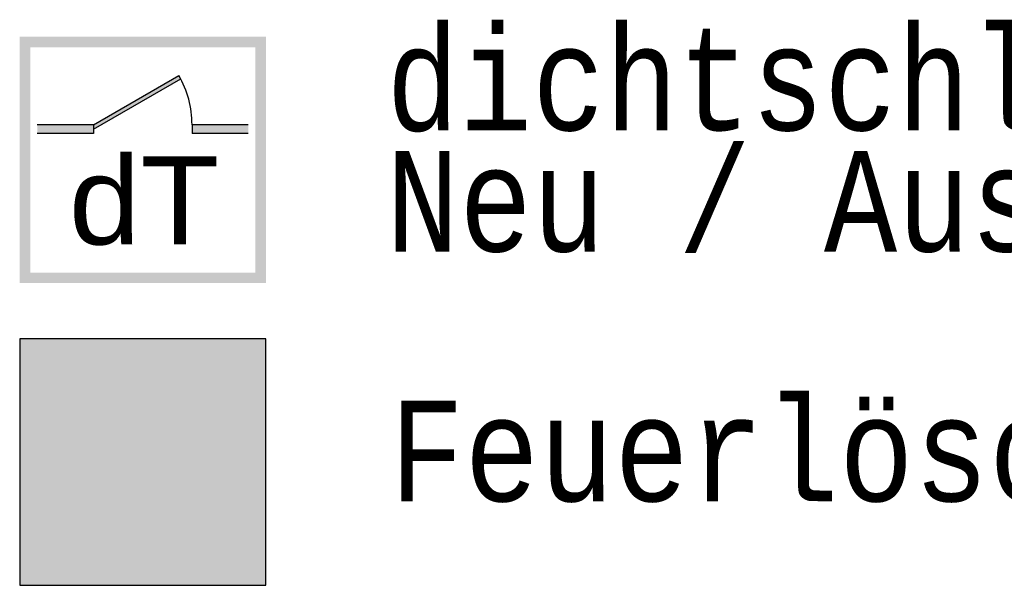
# Model space of a CAD drawing. Header units: metres. Extents: x -10.5 to 20.8, y -9 to 19.2.
# Tile 7 of 23: x -5.3529 to -5.3284, y -4.9679 to -4.9538. Entities that reach past the tile are written whole.
import ezdxf

# ---------------------------------------------------------------- set-up
doc = ezdxf.new("R2010")
doc.units = ezdxf.units.M
doc.linetypes.add('AUSGEZOGEN', pattern=[0])
doc.linetypes.add('LINIE_9', pattern=[0.0003, 0, -0.0003])
doc.layers.add('XR$4$STANDARD', color=7, linetype='Continuous', lineweight=25)
doc.styles.add('ARIAL', font='ARIAL.TTF')
doc.styles.add('LUCIDACONSOLE', font='LUCON.TTF')

msp = doc.modelspace()

# ---------------------------------------------------------------- hatches: boundary and pattern name
at = {"layer": 'XR$4$STANDARD', "linetype": 'AUSGEZOGEN', "lineweight": 140}
h = msp.add_hatch(color=1, dxfattribs=at)
h.paths.add_polyline_path([(-5.346729, -4.954272), (-5.352854, -4.954272), (-5.352854, -4.960397), (-5.346729, -4.960397)])
h.paths.add_polyline_path([(-5.352592, -4.954535), (-5.346992, -4.954535), (-5.346992, -4.960135), (-5.352592, -4.960135)], flags=16)
for points in [[(-5.351017, -4.95646), (-5.351017, -4.95657), (-5.348847, -4.955318), (-5.348895, -4.955235)], [(-5.351017, -4.956679), (-5.351017, -4.95646), (-5.352417, -4.95646), (-5.352417, -4.956679)], [(-5.347167, -4.956679), (-5.347167, -4.95646), (-5.348567, -4.95646), (-5.348567, -4.956679)]]:
    msp.add_hatch(color=0, dxfattribs=at).paths.add_polyline_path(points)
at = {"layer": 'XR$4$STANDARD', "linetype": 'AUSGEZOGEN', "lineweight": 25}
h = msp.add_hatch(color=7, dxfattribs=at)
h.paths.add_polyline_path([(-5.346729, -4.961785), (-5.352854, -4.961785), (-5.352854, -4.96791), (-5.346729, -4.96791)])
h.paths.add_polyline_path([(-5.346992, -4.967647), (-5.352592, -4.967647), (-5.352592, -4.962047), (-5.346992, -4.962047)], flags=16)
h = msp.add_hatch(color=1, dxfattribs=at)
h.paths.add_polyline_path([(-5.352592, -4.962047), (-5.352592, -4.967647), (-5.346992, -4.967647), (-5.346992, -4.962047)])
h.paths.add_polyline_path([(-5.348897, -4.967251), (-5.350686, -4.967251), (-5.350687, -4.964135), (-5.350682, -4.964072), (-5.350678, -4.96404), (-5.350666, -4.963977), (-5.350658, -4.963946), (-5.350644, -4.9639), (-5.350986, -4.963703), (-5.350847, -4.963464), (-5.350519, -4.963653), (-5.3505, -4.963628), (-5.350481, -4.963604), (-5.35045, -4.963569), (-5.350417, -4.963536), (-5.350371, -4.963494), (-5.350335, -4.963465), (-5.350284, -4.963429), (-5.350245, -4.963404), (-5.350204, -4.963382), (-5.350134, -4.963349), (-5.350075, -4.963327), (-5.350001, -4.963306), (-5.34994, -4.963294), (-5.349909, -4.963289), (-5.349878, -4.963286), (-5.349878, -4.963216), (-5.349944, -4.963216), (-5.349983, -4.963215), (-5.350014, -4.963214), (-5.350042, -4.963213), (-5.350066, -4.963212), (-5.350088, -4.963211), (-5.350109, -4.963209), (-5.350128, -4.963208), (-5.350146, -4.963206), (-5.350162, -4.963204), (-5.350178, -4.963201), (-5.350192, -4.963199), (-5.350206, -4.963197), (-5.350219, -4.963194), (-5.350232, -4.963191), (-5.350244, -4.963189), (-5.350255, -4.963186), (-5.350265, -4.963183), (-5.350276, -4.963179), (-5.350285, -4.963176), (-5.350294, -4.963173), (-5.350303, -4.96317), (-5.350312, -4.963166), (-5.35032, -4.963163), (-5.350327, -4.963159), (-5.350334, -4.963155), (-5.350341, -4.963151), (-5.350348, -4.963148), (-5.350355, -4.963144), (-5.350361, -4.96314), (-5.350367, -4.963136), (-5.350372, -4.963132), (-5.350378, -4.963127), (-5.350383, -4.963123), (-5.350388, -4.963119), (-5.350393, -4.963114), (-5.350398, -4.96311), (-5.350402, -4.963105), (-5.350406, -4.963101), (-5.350411, -4.963096), (-5.350415, -4.963091), (-5.350418, -4.963086), (-5.350422, -4.963081), (-5.350426, -4.963076), (-5.350429, -4.96307), (-5.350432, -4.963065), (-5.350435, -4.963059), (-5.350438, -4.963054), (-5.350441, -4.963047), (-5.350444, -4.963041), (-5.350447, -4.963035), (-5.35045, -4.963028), (-5.350452, -4.963021), (-5.350455, -4.963013), (-5.350457, -4.963006), (-5.350459, -4.962998), (-5.350461, -4.96299), (-5.350463, -4.962981), (-5.350465, -4.962973), (-5.350466, -4.962964), (-5.350468, -4.962954), (-5.350469, -4.962945), (-5.35047, -4.962935), (-5.35047, -4.962925), (-5.350471, -4.962915), (-5.350471, -4.962905), (-5.350471, -4.962895), (-5.350471, -4.962884), (-5.35047, -4.962874), (-5.35047, -4.962863), (-5.350469, -4.962852), (-5.350468, -4.962842), (-5.350466, -4.962831), (-5.350465, -4.96282), (-5.350463, -4.962809), (-5.350461, -4.962799), (-5.350458, -4.962788), (-5.350456, -4.962778), (-5.350453, -4.962768), (-5.35045, -4.962758), (-5.350447, -4.962748), (-5.350444, -4.962738), (-5.35044, -4.962729), (-5.350436, -4.96272), (-5.350433, -4.962711), (-5.350429, -4.962702), (-5.350425, -4.962694), (-5.350421, -4.962686), (-5.350416, -4.962678), (-5.350412, -4.96267), (-5.350407, -4.962662), (-5.350403, -4.962655), (-5.350398, -4.962648), (-5.350393, -4.962641), (-5.350387, -4.962634), (-5.350382, -4.962627), (-5.350376, -4.96262), (-5.35037, -4.962613), (-5.350364, -4.962607), (-5.350358, -4.9626), (-5.350352, -4.962594), (-5.350345, -4.962587), (-5.350338, -4.962581), (-5.350331, -4.962575), (-5.350324, -4.962569), (-5.350316, -4.962563), (-5.350308, -4.962557), (-5.3503, -4.962552), (-5.350292, -4.962546), (-5.350283, -4.962541), (-5.350274, -4.962535), (-5.350265, -4.96253), (-5.350256, -4.962525), (-5.350246, -4.96252), (-5.350236, -4.962515), (-5.350226, -4.96251), (-5.350215, -4.962505), (-5.350204, -4.962501), (-5.350192, -4.962496), (-5.350181, -4.962492), (-5.350168, -4.962488), (-5.350156, -4.962484), (-5.350143, -4.96248), (-5.35013, -4.962476), (-5.350116, -4.962472), (-5.350102, -4.962469), (-5.350087, -4.962466), (-5.350072, -4.962463), (-5.350056, -4.96246), (-5.35004, -4.962457), (-5.350024, -4.962455), (-5.350007, -4.962452), (-5.34999, -4.96245), (-5.349972, -4.962449), (-5.349953, -4.962447), (-5.349935, -4.962446), (-5.349915, -4.962445), (-5.349895, -4.962444), (-5.349875, -4.962443), (-5.349854, -4.962443), (-5.349833, -4.962443), (-5.349811, -4.962444), (-5.349789, -4.962445), (-5.349766, -4.962446), (-5.349745, -4.962447), (-5.349723, -4.962448), (-5.349702, -4.96245), (-5.349681, -4.962452), (-5.34966, -4.962455), (-5.34964, -4.962458), (-5.34962, -4.96246), (-5.3496, -4.962464), (-5.349581, -4.962467), (-5.349562, -4.962471), (-5.349543, -4.962475), (-5.349524, -4.962479), (-5.349506, -4.962483), (-5.349488, -4.962488), (-5.34947, -4.962493), (-5.349452, -4.962498), (-5.349435, -4.962503), (-5.349418, -4.962509), (-5.349401, -4.962515), (-5.349384, -4.962521), (-5.349368, -4.962527), (-5.349351, -4.962533), (-5.349335, -4.96254), (-5.349319, -4.962547), (-5.349304, -4.962554), (-5.349288, -4.962561), (-5.349273, -4.962569), (-5.349258, -4.962577), (-5.349243, -4.962585), (-5.349228, -4.962593), (-5.349213, -4.962602), (-5.349199, -4.96261), (-5.349185, -4.962619), (-5.34917, -4.962629), (-5.349156, -4.962638), (-5.349142, -4.962648), (-5.349128, -4.962658), (-5.349114, -4.962668), (-5.3491, -4.962679), (-5.349086, -4.96269), (-5.349072, -4.962702), (-5.349058, -4.962714), (-5.349044, -4.962726), (-5.34903, -4.962739), (-5.349016, -4.962752), (-5.349002, -4.962766), (-5.348988, -4.962779), (-5.348974, -4.962794), (-5.348961, -4.962808), (-5.348947, -4.962823), (-5.348933, -4.962839), (-5.348919, -4.962855), (-5.348905, -4.962871), (-5.348892, -4.962888), (-5.348878, -4.962905), (-5.348865, -4.962922), (-5.348851, -4.96294), (-5.348838, -4.962958), (-5.348824, -4.962977), (-5.348811, -4.962996), (-5.348798, -4.963015), (-5.348785, -4.963035), (-5.348772, -4.963055), (-5.34876, -4.963076), (-5.348747, -4.963097), (-5.348735, -4.963117), (-5.348723, -4.963139), (-5.348711, -4.96316), (-5.3487, -4.963181), (-5.348689, -4.963203), (-5.348678, -4.963225), (-5.348667, -4.963247), (-5.348657, -4.963269), (-5.348647, -4.963291), (-5.348637, -4.963313), (-5.348627, -4.963336), (-5.348618, -4.963359), (-5.348609, -4.963382), (-5.3486, -4.963405), (-5.348592, -4.963428), (-5.348584, -4.963451), (-5.348576, -4.963475), (-5.348568, -4.963498), (-5.348561, -4.963522), (-5.348554, -4.963546), (-5.348547, -4.963569), (-5.348541, -4.963594), (-5.348535, -4.963618), (-5.348529, -4.963642), (-5.348524, -4.963666), (-5.348518, -4.963691), (-5.348513, -4.963715), (-5.348509, -4.96374), (-5.348504, -4.963764), (-5.3485, -4.963789), (-5.348497, -4.963814), (-5.348493, -4.963839), (-5.34849, -4.963864), (-5.348487, -4.963889), (-5.348485, -4.963914), (-5.348483, -4.96394), (-5.348481, -4.963966), (-5.348479, -4.963992), (-5.348478, -4.964018), (-5.348477, -4.964044), (-5.348476, -4.964071), (-5.348476, -4.964098), (-5.348476, -4.964125), (-5.348476, -4.964152), (-5.348477, -4.96418), (-5.348478, -4.964208), (-5.348479, -4.964236), (-5.34848, -4.964264), (-5.348482, -4.964293), (-5.348485, -4.964322), (-5.348487, -4.964351), (-5.34849, -4.96438), (-5.348493, -4.96441), (-5.348497, -4.96444), (-5.348501, -4.96447), (-5.348506, -4.9645), (-5.34851, -4.964531), (-5.348515, -4.964561), (-5.348521, -4.964593), (-5.348527, -4.964624), (-5.348533, -4.964656), (-5.34854, -4.964687), (-5.348547, -4.96472), (-5.348554, -4.964752), (-5.348562, -4.964784), (-5.34857, -4.964816), (-5.348579, -4.964849), (-5.348588, -4.964881), (-5.348597, -4.964913), (-5.348606, -4.964945), (-5.348616, -4.964978), (-5.348626, -4.96501), (-5.348637, -4.965042), (-5.348648, -4.965074), (-5.348659, -4.965106), (-5.34867, -4.965138), (-5.348682, -4.96517), (-5.348694, -4.965202), (-5.348707, -4.965234), (-5.34872, -4.965266), (-5.348733, -4.965297), (-5.348747, -4.965329), (-5.348761, -4.965361), (-5.348775, -4.965393), (-5.34879, -4.965425), (-5.348805, -4.965457), (-5.348821, -4.965489), (-5.348837, -4.965521), (-5.348853, -4.965554), (-5.34887, -4.965587), (-5.348888, -4.96562), (-5.348897, -4.965636)], flags=16)
at = {"layer": 'XR$4$STANDARD', "linetype": 'LINIE_9', "lineweight": 25}
h = msp.add_hatch(color=7, dxfattribs=at)
h.paths.add_polyline_path([(-5.349878, -4.963286), (-5.349894, -4.963287), (-5.349909, -4.963289), (-5.349924, -4.963291), (-5.34994, -4.963294), (-5.349955, -4.963296), (-5.34997, -4.963299), (-5.349985, -4.963303), (-5.350001, -4.963306), (-5.350016, -4.96331), (-5.350031, -4.963314), (-5.350046, -4.963318), (-5.35006, -4.963323), (-5.350075, -4.963327), (-5.35009, -4.963332), (-5.350105, -4.963338), (-5.350119, -4.963343), (-5.350134, -4.963349), (-5.350148, -4.963355), (-5.350162, -4.963361), (-5.350176, -4.963368), (-5.35019, -4.963375), (-5.350204, -4.963382), (-5.350218, -4.963389), (-5.350231, -4.963396), (-5.350245, -4.963404), (-5.350258, -4.963412), (-5.350271, -4.96342), (-5.350284, -4.963429), (-5.350297, -4.963437), (-5.35031, -4.963446), (-5.350323, -4.963455), (-5.350335, -4.963465), (-5.350347, -4.963474), (-5.35036, -4.963484), (-5.350371, -4.963494), (-5.350383, -4.963504), (-5.350395, -4.963514), (-5.350406, -4.963525), (-5.350417, -4.963536), (-5.350428, -4.963547), (-5.350439, -4.963558), (-5.35045, -4.963569), (-5.35046, -4.963581), (-5.350471, -4.963592), (-5.350481, -4.963604), (-5.350491, -4.963616), (-5.3505, -4.963628), (-5.35051, -4.963641), (-5.350519, -4.963653), (-5.350847, -4.963464), (-5.350986, -4.963703), (-5.350644, -4.9639), (-5.350649, -4.963915), (-5.350654, -4.963931), (-5.350658, -4.963946), (-5.350662, -4.963962), (-5.350666, -4.963977), (-5.350669, -4.963993), (-5.350672, -4.964009), (-5.350675, -4.964024), (-5.350678, -4.96404), (-5.35068, -4.964056), (-5.350682, -4.964072), (-5.350684, -4.964088), (-5.350685, -4.964103), (-5.350686, -4.964119), (-5.350687, -4.964135), (-5.350688, -4.964151), (-5.350688, -4.964167), (-5.350688, -4.964183), (-5.350688, -4.964199), (-5.350688, -4.964215), (-5.350687, -4.964231), (-5.350686, -4.967251), (-5.348897, -4.967251), (-5.348897, -4.965636), (-5.348888, -4.96562), (-5.34887, -4.965587), (-5.348853, -4.965554), (-5.348837, -4.965521), (-5.348821, -4.965489), (-5.348805, -4.965457), (-5.34879, -4.965425), (-5.348775, -4.965393), (-5.348761, -4.965361), (-5.348747, -4.965329), (-5.348733, -4.965297), (-5.34872, -4.965266), (-5.348707, -4.965234), (-5.348694, -4.965202), (-5.348682, -4.96517), (-5.34867, -4.965138), (-5.348659, -4.965106), (-5.348648, -4.965074), (-5.348637, -4.965042), (-5.348626, -4.96501), (-5.348616, -4.964978), (-5.348606, -4.964945), (-5.348597, -4.964913), (-5.348588, -4.964881), (-5.348579, -4.964849), (-5.34857, -4.964816), (-5.348562, -4.964784), (-5.348554, -4.964752), (-5.348547, -4.96472), (-5.34854, -4.964687), (-5.348533, -4.964656), (-5.348527, -4.964624), (-5.348521, -4.964593), (-5.348515, -4.964561), (-5.34851, -4.964531), (-5.348506, -4.9645), (-5.348501, -4.96447), (-5.348497, -4.96444), (-5.348493, -4.96441), (-5.34849, -4.96438), (-5.348487, -4.964351), (-5.348485, -4.964322), (-5.348482, -4.964293), (-5.34848, -4.964264), (-5.348479, -4.964236), (-5.348478, -4.964208), (-5.348477, -4.96418), (-5.348476, -4.964152), (-5.348476, -4.964125), (-5.348476, -4.964098), (-5.348476, -4.964071), (-5.348477, -4.964044), (-5.348478, -4.964018), (-5.348479, -4.963992), (-5.348481, -4.963966), (-5.348483, -4.96394), (-5.348485, -4.963914), (-5.348487, -4.963889), (-5.34849, -4.963864), (-5.348493, -4.963839), (-5.348497, -4.963814), (-5.3485, -4.963789), (-5.348504, -4.963764), (-5.348509, -4.96374), (-5.348513, -4.963715), (-5.348518, -4.963691), (-5.348524, -4.963666), (-5.348529, -4.963642), (-5.348535, -4.963618), (-5.348541, -4.963594), (-5.348547, -4.963569), (-5.348554, -4.963546), (-5.348561, -4.963522), (-5.348568, -4.963498), (-5.348576, -4.963475), (-5.348584, -4.963451), (-5.348592, -4.963428), (-5.3486, -4.963405), (-5.348609, -4.963382), (-5.348618, -4.963359), (-5.348627, -4.963336), (-5.348637, -4.963313), (-5.348647, -4.963291), (-5.348657, -4.963269), (-5.348667, -4.963247), (-5.348678, -4.963225), (-5.348689, -4.963203), (-5.3487, -4.963181), (-5.348711, -4.96316), (-5.348723, -4.963139), (-5.348735, -4.963117), (-5.348747, -4.963097), (-5.34876, -4.963076), (-5.348772, -4.963055), (-5.348785, -4.963035), (-5.348798, -4.963015), (-5.348811, -4.962996), (-5.348824, -4.962977), (-5.348838, -4.962958), (-5.348851, -4.96294), (-5.348865, -4.962922), (-5.348878, -4.962905), (-5.348892, -4.962888), (-5.348905, -4.962871), (-5.348919, -4.962855), (-5.348933, -4.962839), (-5.348947, -4.962823), (-5.348961, -4.962808), (-5.348974, -4.962794), (-5.348988, -4.962779), (-5.349002, -4.962766), (-5.349016, -4.962752), (-5.34903, -4.962739), (-5.349044, -4.962726), (-5.349058, -4.962714), (-5.349072, -4.962702), (-5.349086, -4.96269), (-5.3491, -4.962679), (-5.349114, -4.962668), (-5.349128, -4.962658), (-5.349142, -4.962648), (-5.349156, -4.962638), (-5.34917, -4.962629), (-5.349185, -4.962619), (-5.349199, -4.96261), (-5.349213, -4.962602), (-5.349228, -4.962593), (-5.349243, -4.962585), (-5.349258, -4.962577), (-5.349273, -4.962569), (-5.349288, -4.962561), (-5.349304, -4.962554), (-5.349319, -4.962547), (-5.349335, -4.96254), (-5.349351, -4.962533), (-5.349368, -4.962527), (-5.349384, -4.962521), (-5.349401, -4.962515), (-5.349418, -4.962509), (-5.349435, -4.962503), (-5.349452, -4.962498), (-5.34947, -4.962493), (-5.349488, -4.962488), (-5.349506, -4.962483), (-5.349524, -4.962479), (-5.349543, -4.962475), (-5.349562, -4.962471), (-5.349581, -4.962467), (-5.3496, -4.962464), (-5.34962, -4.96246), (-5.34964, -4.962458), (-5.34966, -4.962455), (-5.349681, -4.962452), (-5.349702, -4.96245), (-5.349723, -4.962448), (-5.349745, -4.962447), (-5.349766, -4.962446), (-5.349789, -4.962445), (-5.349811, -4.962444), (-5.349833, -4.962443), (-5.349854, -4.962443), (-5.349875, -4.962443), (-5.349895, -4.962444), (-5.349915, -4.962445), (-5.349935, -4.962446), (-5.349953, -4.962447), (-5.349972, -4.962449), (-5.34999, -4.96245), (-5.350007, -4.962452), (-5.350024, -4.962455), (-5.35004, -4.962457), (-5.350056, -4.96246), (-5.350072, -4.962463), (-5.350087, -4.962466), (-5.350102, -4.962469), (-5.350116, -4.962472), (-5.35013, -4.962476), (-5.350143, -4.96248), (-5.350156, -4.962484), (-5.350168, -4.962488), (-5.350181, -4.962492), (-5.350192, -4.962496), (-5.350204, -4.962501), (-5.350215, -4.962505), (-5.350226, -4.96251), (-5.350236, -4.962515), (-5.350246, -4.96252), (-5.350256, -4.962525), (-5.350265, -4.96253), (-5.350274, -4.962535), (-5.350283, -4.962541), (-5.350292, -4.962546), (-5.3503, -4.962552), (-5.350308, -4.962557), (-5.350316, -4.962563), (-5.350324, -4.962569), (-5.350331, -4.962575), (-5.350338, -4.962581), (-5.350345, -4.962587), (-5.350352, -4.962594), (-5.350358, -4.9626), (-5.350364, -4.962607), (-5.35037, -4.962613), (-5.350376, -4.96262), (-5.350382, -4.962627), (-5.350387, -4.962634), (-5.350393, -4.962641), (-5.350398, -4.962648), (-5.350403, -4.962655), (-5.350407, -4.962662), (-5.350412, -4.96267), (-5.350416, -4.962678), (-5.350421, -4.962686), (-5.350425, -4.962694), (-5.350429, -4.962702), (-5.350433, -4.962711), (-5.350436, -4.96272), (-5.35044, -4.962729), (-5.350444, -4.962738), (-5.350447, -4.962748), (-5.35045, -4.962758), (-5.350453, -4.962768), (-5.350456, -4.962778), (-5.350458, -4.962788), (-5.350461, -4.962799), (-5.350463, -4.962809), (-5.350465, -4.96282), (-5.350466, -4.962831), (-5.350468, -4.962842), (-5.350469, -4.962852), (-5.35047, -4.962863), (-5.35047, -4.962874), (-5.350471, -4.962884), (-5.350471, -4.962895), (-5.350471, -4.962905), (-5.350471, -4.962915), (-5.35047, -4.962925), (-5.35047, -4.962935), (-5.350469, -4.962945), (-5.350468, -4.962954), (-5.350466, -4.962964), (-5.350465, -4.962973), (-5.350463, -4.962981), (-5.350461, -4.96299), (-5.350459, -4.962998), (-5.350457, -4.963006), (-5.350455, -4.963013), (-5.350452, -4.963021), (-5.35045, -4.963028), (-5.350447, -4.963035), (-5.350444, -4.963041), (-5.350441, -4.963047), (-5.350438, -4.963054), (-5.350435, -4.963059), (-5.350432, -4.963065), (-5.350429, -4.96307), (-5.350426, -4.963076), (-5.350422, -4.963081), (-5.350418, -4.963086), (-5.350415, -4.963091), (-5.350411, -4.963096), (-5.350406, -4.963101), (-5.350402, -4.963105), (-5.350398, -4.96311), (-5.350393, -4.963114), (-5.350388, -4.963119), (-5.350383, -4.963123), (-5.350378, -4.963127), (-5.350372, -4.963132), (-5.350367, -4.963136), (-5.350361, -4.96314), (-5.350355, -4.963144), (-5.350348, -4.963148), (-5.350341, -4.963151), (-5.350334, -4.963155), (-5.350327, -4.963159), (-5.35032, -4.963163), (-5.350312, -4.963166), (-5.350303, -4.96317), (-5.350294, -4.963173), (-5.350285, -4.963176), (-5.350276, -4.963179), (-5.350265, -4.963183), (-5.350255, -4.963186), (-5.350244, -4.963189), (-5.350232, -4.963191), (-5.350219, -4.963194), (-5.350206, -4.963197), (-5.350192, -4.963199), (-5.350178, -4.963201), (-5.350162, -4.963204), (-5.350146, -4.963206), (-5.350128, -4.963208), (-5.350109, -4.963209), (-5.350088, -4.963211), (-5.350066, -4.963212), (-5.350042, -4.963213), (-5.350014, -4.963214), (-5.349983, -4.963215), (-5.349944, -4.963216), (-5.349878, -4.963216)])
h.paths.add_polyline_path([(-5.349095, -4.966792), (-5.350486, -4.966792), (-5.350486, -4.966686), (-5.349095, -4.966686)], flags=16)
h.paths.add_polyline_path([(-5.349103, -4.965721), (-5.349111, -4.965735), (-5.34912, -4.965748), (-5.349128, -4.965762), (-5.349136, -4.965776), (-5.349145, -4.96579), (-5.349154, -4.965804), (-5.349162, -4.965818), (-5.349171, -4.965831), (-5.34918, -4.965845), (-5.349189, -4.965859), (-5.349198, -4.965873), (-5.349207, -4.965887), (-5.349216, -4.965901), (-5.349225, -4.965915), (-5.349235, -4.965929), (-5.349244, -4.965943), (-5.349253, -4.965957), (-5.349263, -4.965971), (-5.349273, -4.965985), (-5.349283, -4.966), (-5.349293, -4.966014), (-5.349304, -4.966029), (-5.349315, -4.966045), (-5.349326, -4.96606), (-5.349337, -4.966076), (-5.349349, -4.966092), (-5.349361, -4.966109), (-5.349373, -4.966126), (-5.349386, -4.966143), (-5.349399, -4.966162), (-5.349413, -4.96618), (-5.349428, -4.9662), (-5.349443, -4.96622), (-5.349459, -4.966242), (-5.349477, -4.966265), (-5.349496, -4.96629), (-5.349517, -4.966317), (-5.349542, -4.96635), (-5.349577, -4.966395), (-5.349581, -4.966401), (-5.349483, -4.966499), (-5.349446, -4.966451), (-5.349423, -4.966421), (-5.349404, -4.966396), (-5.349387, -4.966374), (-5.349372, -4.966354), (-5.349357, -4.966335), (-5.349344, -4.966317), (-5.349331, -4.9663), (-5.349319, -4.966284), (-5.349307, -4.966268), (-5.349295, -4.966253), (-5.349284, -4.966238), (-5.349274, -4.966223), (-5.349263, -4.966209), (-5.349253, -4.966195), (-5.349243, -4.966181), (-5.349233, -4.966167), (-5.349223, -4.966154), (-5.349214, -4.96614), (-5.349204, -4.966126), (-5.349194, -4.966113), (-5.349185, -4.966099), (-5.349175, -4.966085), (-5.349166, -4.966072), (-5.349157, -4.966059), (-5.349148, -4.966045), (-5.349139, -4.966032), (-5.34913, -4.966019), (-5.349121, -4.966005), (-5.349112, -4.965992), (-5.349104, -4.965979), (-5.349095, -4.965966), (-5.349095, -4.966548), (-5.350486, -4.966548), (-5.350486, -4.96411), (-5.350484, -4.964098), (-5.350483, -4.964086), (-5.350481, -4.964074), (-5.350479, -4.964062), (-5.350477, -4.96405), (-5.350475, -4.964038), (-5.350472, -4.964026), (-5.350469, -4.964014), (-5.350467, -4.964002), (-5.350463, -4.96399), (-5.35046, -4.963979), (-5.350456, -4.963967), (-5.350453, -4.963955), (-5.350449, -4.963944), (-5.350444, -4.963932), (-5.35044, -4.963921), (-5.350435, -4.96391), (-5.350431, -4.963898), (-5.350426, -4.963887), (-5.35042, -4.963876), (-5.350415, -4.963865), (-5.35041, -4.963854), (-5.350404, -4.963844), (-5.350398, -4.963833), (-5.350392, -4.963823), (-5.350385, -4.963812), (-5.350379, -4.963802), (-5.350372, -4.963792), (-5.350365, -4.963781), (-5.350358, -4.963772), (-5.350351, -4.963762), (-5.350344, -4.963752), (-5.350336, -4.963742), (-5.350329, -4.963733), (-5.350321, -4.963724), (-5.350313, -4.963714), (-5.350305, -4.963705), (-5.350296, -4.963696), (-5.350288, -4.963688), (-5.350279, -4.963679), (-5.35027, -4.963671), (-5.350261, -4.963662), (-5.350252, -4.963654), (-5.350243, -4.963646), (-5.350234, -4.963638), (-5.350224, -4.963631), (-5.350214, -4.963623), (-5.350205, -4.963616), (-5.350195, -4.963609), (-5.350185, -4.963602), (-5.350175, -4.963595), (-5.350164, -4.963589), (-5.350154, -4.963582), (-5.350144, -4.963576), (-5.350133, -4.96357), (-5.350122, -4.963564), (-5.350112, -4.963558), (-5.350101, -4.963553), (-5.35009, -4.963547), (-5.350079, -4.963542), (-5.350067, -4.963537), (-5.350056, -4.963533), (-5.350045, -4.963528), (-5.350033, -4.963524), (-5.350022, -4.96352), (-5.35001, -4.963516), (-5.349999, -4.963512), (-5.349987, -4.963509), (-5.349975, -4.963505), (-5.349964, -4.963502), (-5.349952, -4.963499), (-5.34994, -4.963497), (-5.349928, -4.963494), (-5.349916, -4.963492), (-5.349904, -4.96349), (-5.349892, -4.963488), (-5.34988, -4.963486), (-5.349868, -4.963485), (-5.349856, -4.963484), (-5.349843, -4.963483), (-5.349831, -4.963482), (-5.349819, -4.963481), (-5.349807, -4.963481), (-5.349795, -4.963481), (-5.349782, -4.963481), (-5.34977, -4.963481), (-5.349758, -4.963482), (-5.349746, -4.963482), (-5.349734, -4.963483), (-5.349722, -4.963484), (-5.349709, -4.963486), (-5.349697, -4.963487), (-5.349685, -4.963489), (-5.349673, -4.963491), (-5.349661, -4.963493), (-5.349649, -4.963495), (-5.349637, -4.963498), (-5.349626, -4.963501), (-5.349614, -4.963504), (-5.349602, -4.963507), (-5.34959, -4.963511), (-5.349579, -4.963514), (-5.349567, -4.963518), (-5.349556, -4.963522), (-5.349544, -4.963526), (-5.349533, -4.963531), (-5.349521, -4.963535), (-5.34951, -4.96354), (-5.349499, -4.963545), (-5.349488, -4.96355), (-5.349477, -4.963556), (-5.349466, -4.963561), (-5.349456, -4.963567), (-5.349445, -4.963573), (-5.349434, -4.963579), (-5.349424, -4.963586), (-5.349414, -4.963592), (-5.349404, -4.963599), (-5.349394, -4.963606), (-5.349384, -4.963613), (-5.349374, -4.96362), (-5.349364, -4.963628), (-5.349355, -4.963635), (-5.349345, -4.963643), (-5.349336, -4.963651), (-5.349327, -4.963659), (-5.349318, -4.963667), (-5.349309, -4.963675), (-5.3493, -4.963684), (-5.349291, -4.963693), (-5.349283, -4.963701), (-5.349275, -4.96371), (-5.349267, -4.96372), (-5.349259, -4.963729), (-5.349251, -4.963738), (-5.349243, -4.963748), (-5.349236, -4.963757), (-5.349229, -4.963767), (-5.349222, -4.963777), (-5.349215, -4.963787), (-5.349208, -4.963797), (-5.349201, -4.963808), (-5.349195, -4.963818), (-5.349189, -4.963828), (-5.349183, -4.963839), (-5.349177, -4.96385), (-5.349171, -4.963861), (-5.349166, -4.963872), (-5.349161, -4.963883), (-5.349156, -4.963894), (-5.349151, -4.963905), (-5.349146, -4.963916), (-5.349141, -4.963927), (-5.349137, -4.963939), (-5.349133, -4.96395), (-5.349129, -4.963962), (-5.349126, -4.963973), (-5.349122, -4.963985), (-5.349119, -4.963997), (-5.349116, -4.964009), (-5.349113, -4.964021), (-5.34911, -4.964032), (-5.349108, -4.964044), (-5.349106, -4.964056), (-5.349104, -4.964068), (-5.349102, -4.964081), (-5.3491, -4.964093), (-5.349099, -4.964105), (-5.349098, -4.964117), (-5.349097, -4.964129), (-5.349096, -4.964141), (-5.349095, -4.964153), (-5.349095, -4.964166), (-5.349095, -4.964178), (-5.349095, -4.965707)], flags=16)
h.paths.add_polyline_path([(-5.349878, -4.962997), (-5.349878, -4.963079), (-5.349932, -4.963079), (-5.349965, -4.963079), (-5.349992, -4.963078), (-5.350016, -4.963078), (-5.350037, -4.963077), (-5.350057, -4.963076), (-5.350076, -4.963074), (-5.350094, -4.963073), (-5.350111, -4.963071), (-5.350127, -4.96307), (-5.350143, -4.963068), (-5.350157, -4.963066), (-5.35017, -4.963064), (-5.350181, -4.963062), (-5.350191, -4.96306), (-5.350201, -4.963058), (-5.35021, -4.963056), (-5.350219, -4.963053), (-5.350227, -4.963051), (-5.350234, -4.963049), (-5.350242, -4.963046), (-5.350249, -4.963044), (-5.350255, -4.963041), (-5.35026, -4.963039), (-5.350265, -4.963037), (-5.35027, -4.963034), (-5.350274, -4.963032), (-5.350278, -4.96303), (-5.350282, -4.963027), (-5.350286, -4.963025), (-5.350289, -4.963023), (-5.350292, -4.96302), (-5.350295, -4.963018), (-5.350297, -4.963016), (-5.3503, -4.963014), (-5.350302, -4.963012), (-5.350304, -4.963009), (-5.350306, -4.963007), (-5.350307, -4.963005), (-5.350309, -4.963003), (-5.350311, -4.963001), (-5.350312, -4.962998), (-5.350314, -4.962995), (-5.350316, -4.962992), (-5.350317, -4.962989), (-5.350319, -4.962986), (-5.35032, -4.962982), (-5.350322, -4.962978), (-5.350323, -4.962974), (-5.350325, -4.962969), (-5.350326, -4.962964), (-5.350327, -4.96296), (-5.350329, -4.962954), (-5.35033, -4.962949), (-5.350331, -4.962942), (-5.350332, -4.962936), (-5.350332, -4.962929), (-5.350333, -4.962921), (-5.350333, -4.962914), (-5.350334, -4.962906), (-5.350334, -4.962899), (-5.350334, -4.962891), (-5.350333, -4.962883), (-5.350333, -4.962875), (-5.350332, -4.962867), (-5.350331, -4.962859), (-5.35033, -4.96285), (-5.350329, -4.962842), (-5.350328, -4.962834), (-5.350326, -4.962826), (-5.350324, -4.962819), (-5.350323, -4.962811), (-5.350321, -4.962803), (-5.350318, -4.962796), (-5.350316, -4.962789), (-5.350313, -4.962782), (-5.350311, -4.962775), (-5.350308, -4.962768), (-5.350305, -4.962762), (-5.350303, -4.962756), (-5.3503, -4.96275), (-5.350297, -4.962745), (-5.350294, -4.962739), (-5.35029, -4.962734), (-5.350287, -4.962729), (-5.350284, -4.962724), (-5.350281, -4.96272), (-5.350277, -4.962715), (-5.350273, -4.96271), (-5.350269, -4.962706), (-5.350265, -4.962701), (-5.350261, -4.962697), (-5.350256, -4.962692), (-5.350251, -4.962688), (-5.350247, -4.962683), (-5.350242, -4.962679), (-5.350236, -4.962675), (-5.350231, -4.962671), (-5.350225, -4.962667), (-5.350219, -4.962663), (-5.350213, -4.962658), (-5.350206, -4.962654), (-5.350199, -4.96265), (-5.350192, -4.962646), (-5.350185, -4.962643), (-5.350177, -4.962639), (-5.350169, -4.962635), (-5.350161, -4.962631), (-5.350152, -4.962628), (-5.350143, -4.962624), (-5.350134, -4.962621), (-5.350124, -4.962618), (-5.350114, -4.962614), (-5.350103, -4.962611), (-5.350092, -4.962608), (-5.350081, -4.962605), (-5.350069, -4.962602), (-5.350057, -4.9626), (-5.350044, -4.962597), (-5.350031, -4.962595), (-5.350018, -4.962592), (-5.350004, -4.96259), (-5.349989, -4.962588), (-5.349974, -4.962587), (-5.349959, -4.962585), (-5.349942, -4.962584), (-5.349926, -4.962583), (-5.349909, -4.962582), (-5.349892, -4.962581), (-5.349875, -4.962581), (-5.349857, -4.96258), (-5.349839, -4.96258), (-5.349821, -4.962581), (-5.349802, -4.962581), (-5.349782, -4.962582), (-5.349763, -4.962583), (-5.349743, -4.962585), (-5.349724, -4.962586), (-5.349706, -4.962588), (-5.349687, -4.96259), (-5.349669, -4.962592), (-5.349652, -4.962594), (-5.349635, -4.962597), (-5.349618, -4.9626), (-5.349601, -4.962603), (-5.349584, -4.962606), (-5.349568, -4.96261), (-5.349552, -4.962613), (-5.349537, -4.962617), (-5.349521, -4.962621), (-5.349506, -4.962625), (-5.349491, -4.96263), (-5.349476, -4.962634), (-5.349461, -4.962639), (-5.349447, -4.962644), (-5.349432, -4.962649), (-5.349418, -4.962654), (-5.349404, -4.96266), (-5.34939, -4.962666), (-5.349377, -4.962672), (-5.349363, -4.962678), (-5.34935, -4.962684), (-5.349337, -4.96269), (-5.349324, -4.962697), (-5.349312, -4.962704), (-5.349299, -4.962711), (-5.349287, -4.962718), (-5.349275, -4.962725), (-5.349262, -4.962732), (-5.34925, -4.96274), (-5.349238, -4.962748), (-5.349226, -4.962757), (-5.349214, -4.962765), (-5.349202, -4.962774), (-5.34919, -4.962783), (-5.349178, -4.962793), (-5.349166, -4.962803), (-5.349154, -4.962813), (-5.349142, -4.962823), (-5.34913, -4.962834), (-5.349118, -4.962845), (-5.349106, -4.962856), (-5.349094, -4.962868), (-5.349082, -4.96288), (-5.34907, -4.962892), (-5.349058, -4.962905), (-5.349046, -4.962918), (-5.349034, -4.962932), (-5.349022, -4.962946), (-5.34901, -4.96296), (-5.348998, -4.962975), (-5.348986, -4.96299), (-5.348974, -4.963005), (-5.348962, -4.963021), (-5.34895, -4.963036), (-5.348939, -4.963053), (-5.348927, -4.963069), (-5.348916, -4.963086), (-5.348904, -4.963104), (-5.348893, -4.963122), (-5.348881, -4.96314), (-5.34887, -4.963158), (-5.34886, -4.963176), (-5.348849, -4.963195), (-5.348839, -4.963213), (-5.348828, -4.963232), (-5.348818, -4.963251), (-5.348809, -4.96327), (-5.348799, -4.963289), (-5.34879, -4.963309), (-5.348781, -4.963328), (-5.348772, -4.963348), (-5.348763, -4.963368), (-5.348755, -4.963388), (-5.348746, -4.963408), (-5.348738, -4.963428), (-5.348731, -4.963448), (-5.348723, -4.963469), (-5.348716, -4.963489), (-5.348709, -4.96351), (-5.348702, -4.963531), (-5.348695, -4.963552), (-5.348689, -4.963573), (-5.348683, -4.963594), (-5.348677, -4.963615), (-5.348672, -4.963636), (-5.348666, -4.963658), (-5.348661, -4.963679), (-5.348656, -4.963701), (-5.348652, -4.963722), (-5.348648, -4.963744), (-5.348644, -4.963765), (-5.34864, -4.963787), (-5.348636, -4.963809), (-5.348633, -4.963831), (-5.34863, -4.963853), (-5.348627, -4.963875), (-5.348625, -4.963897), (-5.348622, -4.96392), (-5.34862, -4.963943), (-5.348618, -4.963966), (-5.348617, -4.963989), (-5.348616, -4.964012), (-5.348615, -4.964035), (-5.348614, -4.964058), (-5.348613, -4.964082), (-5.348613, -4.964106), (-5.348613, -4.96413), (-5.348613, -4.964154), (-5.348614, -4.964179), (-5.348615, -4.964204), (-5.348616, -4.964229), (-5.348617, -4.964254), (-5.348619, -4.964279), (-5.348621, -4.964305), (-5.348623, -4.964331), (-5.348626, -4.964357), (-5.348629, -4.964384), (-5.348632, -4.96441), (-5.348635, -4.964437), (-5.348639, -4.964464), (-5.348643, -4.964491), (-5.348647, -4.964518), (-5.348652, -4.964546), (-5.348657, -4.964574), (-5.348662, -4.964602), (-5.348668, -4.96463), (-5.348674, -4.964659), (-5.34868, -4.964687), (-5.348687, -4.964716), (-5.348694, -4.964745), (-5.348701, -4.964774), (-5.348709, -4.964803), (-5.348717, -4.964833), (-5.348725, -4.964862), (-5.348733, -4.964891), (-5.348742, -4.964921), (-5.348751, -4.96495), (-5.34876, -4.964979), (-5.34877, -4.965008), (-5.34878, -4.965036), (-5.348789, -4.965064), (-5.3488, -4.965093), (-5.34881, -4.965121), (-5.348821, -4.965149), (-5.348832, -4.965177), (-5.348843, -4.965205), (-5.348855, -4.965233), (-5.348867, -4.965261), (-5.348879, -4.96529), (-5.348893, -4.96532), (-5.348897, -4.965329), (-5.348898, -4.964115), (-5.348899, -4.964099), (-5.348901, -4.964084), (-5.348902, -4.964068), (-5.348904, -4.964052), (-5.348907, -4.964037), (-5.348909, -4.964021), (-5.348912, -4.964006), (-5.348915, -4.963991), (-5.348919, -4.963975), (-5.348923, -4.96396), (-5.348926, -4.963945), (-5.348931, -4.96393), (-5.348935, -4.963915), (-5.34894, -4.9639), (-5.348945, -4.963885), (-5.34895, -4.96387), (-5.348956, -4.963855), (-5.348961, -4.963841), (-5.348967, -4.963826), (-5.348974, -4.963812), (-5.34898, -4.963798), (-5.348987, -4.963784), (-5.348994, -4.96377), (-5.349001, -4.963756), (-5.349009, -4.963742), (-5.349016, -4.963728), (-5.349024, -4.963715), (-5.349033, -4.963701), (-5.349041, -4.963688), (-5.34905, -4.963675), (-5.349059, -4.963662), (-5.349068, -4.96365), (-5.349077, -4.963637), (-5.349087, -4.963625), (-5.349097, -4.963612), (-5.349107, -4.9636), (-5.349117, -4.963588), (-5.349127, -4.963577), (-5.349138, -4.963565), (-5.349149, -4.963554), (-5.34916, -4.963543), (-5.349171, -4.963532), (-5.349182, -4.963521), (-5.349194, -4.96351), (-5.349206, -4.9635), (-5.349218, -4.96349), (-5.34923, -4.96348), (-5.349242, -4.96347), (-5.349254, -4.963461), (-5.349267, -4.963451), (-5.34928, -4.963442), (-5.349293, -4.963433), (-5.349306, -4.963425), (-5.349319, -4.963416), (-5.349333, -4.963408), (-5.349346, -4.9634), (-5.34936, -4.963393), (-5.349374, -4.963385), (-5.349388, -4.963378), (-5.349402, -4.963371), (-5.349416, -4.963364), (-5.34943, -4.963358), (-5.349444, -4.963352), (-5.349459, -4.963346), (-5.349474, -4.96334), (-5.349488, -4.963334), (-5.349503, -4.963329), (-5.349518, -4.963324), (-5.349533, -4.96332), (-5.349548, -4.963315), (-5.349563, -4.963311), (-5.349578, -4.963307), (-5.349594, -4.963304), (-5.349609, -4.9633), (-5.349624, -4.963297), (-5.34964, -4.963294), (-5.349655, -4.963292), (-5.349671, -4.96329), (-5.349686, -4.963288), (-5.349686, -4.963009), (-5.349438, -4.963009), (-5.349438, -4.962813), (-5.350108, -4.962813), (-5.350108, -4.962997)], flags=16)
for color, points in [(1, [(-5.349878, -4.963079), (-5.349878, -4.962997), (-5.350108, -4.962997), (-5.350108, -4.962813), (-5.349438, -4.962813), (-5.349438, -4.963009), (-5.349686, -4.963009), (-5.349686, -4.963288), (-5.349671, -4.96329), (-5.349655, -4.963292), (-5.34964, -4.963294), (-5.349624, -4.963297), (-5.349609, -4.9633), (-5.349594, -4.963304), (-5.349578, -4.963307), (-5.349563, -4.963311), (-5.349548, -4.963315), (-5.349533, -4.96332), (-5.349518, -4.963324), (-5.349503, -4.963329), (-5.349488, -4.963334), (-5.349474, -4.96334), (-5.349459, -4.963346), (-5.349444, -4.963352), (-5.34943, -4.963358), (-5.349416, -4.963364), (-5.349402, -4.963371), (-5.349388, -4.963378), (-5.349374, -4.963385), (-5.34936, -4.963393), (-5.349346, -4.9634), (-5.349333, -4.963408), (-5.349319, -4.963416), (-5.349306, -4.963425), (-5.349293, -4.963433), (-5.34928, -4.963442), (-5.349267, -4.963451), (-5.349254, -4.963461), (-5.349242, -4.96347), (-5.34923, -4.96348), (-5.349218, -4.96349), (-5.349206, -4.9635), (-5.349194, -4.96351), (-5.349182, -4.963521), (-5.349171, -4.963532), (-5.34916, -4.963543), (-5.349149, -4.963554), (-5.349138, -4.963565), (-5.349127, -4.963577), (-5.349117, -4.963588), (-5.349107, -4.9636), (-5.349097, -4.963612), (-5.349087, -4.963625), (-5.349077, -4.963637), (-5.349068, -4.96365), (-5.349059, -4.963662), (-5.34905, -4.963675), (-5.349041, -4.963688), (-5.349033, -4.963701), (-5.349024, -4.963715), (-5.349016, -4.963728), (-5.349009, -4.963742), (-5.349001, -4.963756), (-5.348994, -4.96377), (-5.348987, -4.963784), (-5.34898, -4.963798), (-5.348974, -4.963812), (-5.348967, -4.963826), (-5.348961, -4.963841), (-5.348956, -4.963855), (-5.34895, -4.96387), (-5.348945, -4.963885), (-5.34894, -4.9639), (-5.348935, -4.963915), (-5.348931, -4.96393), (-5.348926, -4.963945), (-5.348923, -4.96396), (-5.348919, -4.963975), (-5.348915, -4.963991), (-5.348912, -4.964006), (-5.348909, -4.964021), (-5.348907, -4.964037), (-5.348904, -4.964052), (-5.348902, -4.964068), (-5.348901, -4.964084), (-5.348899, -4.964099), (-5.348898, -4.964115), (-5.348897, -4.96413), (-5.348897, -4.965329), (-5.348893, -4.96532), (-5.348879, -4.96529), (-5.348867, -4.965261), (-5.348855, -4.965233), (-5.348843, -4.965205), (-5.348832, -4.965177), (-5.348821, -4.965149), (-5.34881, -4.965121), (-5.3488, -4.965093), (-5.348789, -4.965064), (-5.34878, -4.965036), (-5.34877, -4.965008), (-5.34876, -4.964979), (-5.348751, -4.96495), (-5.348742, -4.964921), (-5.348733, -4.964891), (-5.348725, -4.964862), (-5.348717, -4.964833), (-5.348709, -4.964803), (-5.348701, -4.964774), (-5.348694, -4.964745), (-5.348687, -4.964716), (-5.34868, -4.964687), (-5.348674, -4.964659), (-5.348668, -4.96463), (-5.348662, -4.964602), (-5.348657, -4.964574), (-5.348652, -4.964546), (-5.348647, -4.964518), (-5.348643, -4.964491), (-5.348639, -4.964464), (-5.348635, -4.964437), (-5.348632, -4.96441), (-5.348629, -4.964384), (-5.348626, -4.964357), (-5.348623, -4.964331), (-5.348621, -4.964305), (-5.348619, -4.964279), (-5.348617, -4.964254), (-5.348616, -4.964229), (-5.348615, -4.964204), (-5.348614, -4.964179), (-5.348613, -4.964154), (-5.348613, -4.96413), (-5.348613, -4.964106), (-5.348613, -4.964082), (-5.348614, -4.964058), (-5.348615, -4.964035), (-5.348616, -4.964012), (-5.348617, -4.963989), (-5.348618, -4.963966), (-5.34862, -4.963943), (-5.348622, -4.96392), (-5.348625, -4.963897), (-5.348627, -4.963875), (-5.34863, -4.963853), (-5.348633, -4.963831), (-5.348636, -4.963809), (-5.34864, -4.963787), (-5.348644, -4.963765), (-5.348648, -4.963744), (-5.348652, -4.963722), (-5.348656, -4.963701), (-5.348661, -4.963679), (-5.348666, -4.963658), (-5.348672, -4.963636), (-5.348677, -4.963615), (-5.348683, -4.963594), (-5.348689, -4.963573), (-5.348695, -4.963552), (-5.348702, -4.963531), (-5.348709, -4.96351), (-5.348716, -4.963489), (-5.348723, -4.963469), (-5.348731, -4.963448), (-5.348738, -4.963428), (-5.348746, -4.963408), (-5.348755, -4.963388), (-5.348763, -4.963368), (-5.348772, -4.963348), (-5.348781, -4.963328), (-5.34879, -4.963309), (-5.348799, -4.963289), (-5.348809, -4.96327), (-5.348818, -4.963251), (-5.348828, -4.963232), (-5.348839, -4.963213), (-5.348849, -4.963195), (-5.34886, -4.963176), (-5.34887, -4.963158), (-5.348881, -4.96314), (-5.348893, -4.963122), (-5.348904, -4.963104), (-5.348916, -4.963086), (-5.348927, -4.963069), (-5.348939, -4.963053), (-5.34895, -4.963036), (-5.348962, -4.963021), (-5.348974, -4.963005), (-5.348986, -4.96299), (-5.348998, -4.962975), (-5.34901, -4.96296), (-5.349022, -4.962946), (-5.349034, -4.962932), (-5.349046, -4.962918), (-5.349058, -4.962905), (-5.34907, -4.962892), (-5.349082, -4.96288), (-5.349094, -4.962868), (-5.349106, -4.962856), (-5.349118, -4.962845), (-5.34913, -4.962834), (-5.349142, -4.962823), (-5.349154, -4.962813), (-5.349166, -4.962803), (-5.349178, -4.962793), (-5.34919, -4.962783), (-5.349202, -4.962774), (-5.349214, -4.962765), (-5.349226, -4.962757), (-5.349238, -4.962748), (-5.34925, -4.96274), (-5.349262, -4.962732), (-5.349275, -4.962725), (-5.349287, -4.962718), (-5.349299, -4.962711), (-5.349312, -4.962704), (-5.349324, -4.962697), (-5.349337, -4.96269), (-5.34935, -4.962684), (-5.349363, -4.962678), (-5.349377, -4.962672), (-5.34939, -4.962666), (-5.349404, -4.96266), (-5.349418, -4.962654), (-5.349432, -4.962649), (-5.349447, -4.962644), (-5.349461, -4.962639), (-5.349476, -4.962634), (-5.349491, -4.96263), (-5.349506, -4.962625), (-5.349521, -4.962621), (-5.349537, -4.962617), (-5.349552, -4.962613), (-5.349568, -4.96261), (-5.349584, -4.962606), (-5.349601, -4.962603), (-5.349618, -4.9626), (-5.349635, -4.962597), (-5.349652, -4.962594), (-5.349669, -4.962592), (-5.349687, -4.96259), (-5.349706, -4.962588), (-5.349724, -4.962586), (-5.349743, -4.962585), (-5.349763, -4.962583), (-5.349782, -4.962582), (-5.349802, -4.962581), (-5.349821, -4.962581), (-5.349839, -4.96258), (-5.349857, -4.96258), (-5.349875, -4.962581), (-5.349892, -4.962581), (-5.349909, -4.962582), (-5.349926, -4.962583), (-5.349942, -4.962584), (-5.349959, -4.962585), (-5.349974, -4.962587), (-5.349989, -4.962588), (-5.350004, -4.96259), (-5.350018, -4.962592), (-5.350031, -4.962595), (-5.350044, -4.962597), (-5.350057, -4.9626), (-5.350069, -4.962602), (-5.350081, -4.962605), (-5.350092, -4.962608), (-5.350103, -4.962611), (-5.350114, -4.962614), (-5.350124, -4.962618), (-5.350134, -4.962621), (-5.350143, -4.962624), (-5.350152, -4.962628), (-5.350161, -4.962631), (-5.350169, -4.962635), (-5.350177, -4.962639), (-5.350185, -4.962643), (-5.350192, -4.962646), (-5.350199, -4.96265), (-5.350206, -4.962654), (-5.350213, -4.962658), (-5.350219, -4.962663), (-5.350225, -4.962667), (-5.350231, -4.962671), (-5.350236, -4.962675), (-5.350242, -4.962679), (-5.350247, -4.962683), (-5.350251, -4.962688), (-5.350256, -4.962692), (-5.350261, -4.962697), (-5.350265, -4.962701), (-5.350269, -4.962706), (-5.350273, -4.96271), (-5.350277, -4.962715), (-5.350281, -4.96272), (-5.350284, -4.962724), (-5.350287, -4.962729), (-5.35029, -4.962734), (-5.350294, -4.962739), (-5.350297, -4.962745), (-5.3503, -4.96275), (-5.350303, -4.962756), (-5.350305, -4.962762), (-5.350308, -4.962768), (-5.350311, -4.962775), (-5.350313, -4.962782), (-5.350316, -4.962789), (-5.350318, -4.962796), (-5.350321, -4.962803), (-5.350323, -4.962811), (-5.350324, -4.962819), (-5.350326, -4.962826), (-5.350328, -4.962834), (-5.350329, -4.962842), (-5.35033, -4.96285), (-5.350331, -4.962859), (-5.350332, -4.962867), (-5.350333, -4.962875), (-5.350333, -4.962883), (-5.350334, -4.962891), (-5.350334, -4.962899), (-5.350334, -4.962906), (-5.350333, -4.962914), (-5.350333, -4.962921), (-5.350332, -4.962929), (-5.350332, -4.962936), (-5.350331, -4.962942), (-5.35033, -4.962949), (-5.350329, -4.962954), (-5.350327, -4.96296), (-5.350326, -4.962964), (-5.350325, -4.962969), (-5.350323, -4.962974), (-5.350322, -4.962978), (-5.35032, -4.962982), (-5.350319, -4.962986), (-5.350317, -4.962989), (-5.350316, -4.962992), (-5.350314, -4.962995), (-5.350312, -4.962998), (-5.350311, -4.963001), (-5.350309, -4.963003), (-5.350307, -4.963005), (-5.350306, -4.963007), (-5.350304, -4.963009), (-5.350302, -4.963012), (-5.3503, -4.963014), (-5.350297, -4.963016), (-5.350295, -4.963018), (-5.350292, -4.96302), (-5.350289, -4.963023), (-5.350286, -4.963025), (-5.350282, -4.963027), (-5.350278, -4.96303), (-5.350274, -4.963032), (-5.35027, -4.963034), (-5.350265, -4.963037), (-5.35026, -4.963039), (-5.350255, -4.963041), (-5.350249, -4.963044), (-5.350242, -4.963046), (-5.350234, -4.963049), (-5.350227, -4.963051), (-5.350219, -4.963053), (-5.35021, -4.963056), (-5.350201, -4.963058), (-5.350191, -4.96306), (-5.350181, -4.963062), (-5.35017, -4.963064), (-5.350157, -4.963066), (-5.350143, -4.963068), (-5.350127, -4.96307), (-5.350111, -4.963071), (-5.350094, -4.963073), (-5.350076, -4.963074), (-5.350057, -4.963076), (-5.350037, -4.963077), (-5.350016, -4.963078), (-5.349992, -4.963078), (-5.349965, -4.963079), (-5.349932, -4.963079)]), (7, [(-5.350258, -4.966304), (-5.350258, -4.964183), (-5.350388, -4.964183), (-5.350388, -4.966304)]), (7, [(-5.350014, -4.965792), (-5.350014, -4.964183), (-5.350144, -4.964183), (-5.350144, -4.965792)]), (1, [(-5.350486, -4.966792), (-5.349095, -4.966792), (-5.349095, -4.966686), (-5.350486, -4.966686)])]:
    msp.add_hatch(color=color, dxfattribs=at).paths.add_polyline_path(points)
h = msp.add_hatch(color=1, dxfattribs=at)
h.paths.add_polyline_path([(-5.349095, -4.964178), (-5.349095, -4.964166), (-5.349095, -4.964153), (-5.349096, -4.964141), (-5.349097, -4.964129), (-5.349098, -4.964117), (-5.349099, -4.964105), (-5.3491, -4.964093), (-5.349102, -4.964081), (-5.349104, -4.964068), (-5.349106, -4.964056), (-5.349108, -4.964044), (-5.34911, -4.964032), (-5.349113, -4.964021), (-5.349116, -4.964009), (-5.349119, -4.963997), (-5.349122, -4.963985), (-5.349126, -4.963973), (-5.349129, -4.963962), (-5.349133, -4.96395), (-5.349137, -4.963939), (-5.349141, -4.963927), (-5.349146, -4.963916), (-5.349151, -4.963905), (-5.349156, -4.963894), (-5.349161, -4.963883), (-5.349166, -4.963872), (-5.349171, -4.963861), (-5.349177, -4.96385), (-5.349183, -4.963839), (-5.349189, -4.963828), (-5.349195, -4.963818), (-5.349201, -4.963808), (-5.349208, -4.963797), (-5.349215, -4.963787), (-5.349222, -4.963777), (-5.349229, -4.963767), (-5.349236, -4.963757), (-5.349243, -4.963748), (-5.349251, -4.963738), (-5.349259, -4.963729), (-5.349267, -4.96372), (-5.349275, -4.96371), (-5.349283, -4.963701), (-5.349291, -4.963693), (-5.3493, -4.963684), (-5.349309, -4.963675), (-5.349318, -4.963667), (-5.349327, -4.963659), (-5.349336, -4.963651), (-5.349345, -4.963643), (-5.349355, -4.963635), (-5.349364, -4.963628), (-5.349374, -4.96362), (-5.349384, -4.963613), (-5.349394, -4.963606), (-5.349404, -4.963599), (-5.349414, -4.963592), (-5.349424, -4.963586), (-5.349434, -4.963579), (-5.349445, -4.963573), (-5.349456, -4.963567), (-5.349466, -4.963561), (-5.349477, -4.963556), (-5.349488, -4.96355), (-5.349499, -4.963545), (-5.34951, -4.96354), (-5.349521, -4.963535), (-5.349533, -4.963531), (-5.349544, -4.963526), (-5.349556, -4.963522), (-5.349567, -4.963518), (-5.349579, -4.963514), (-5.34959, -4.963511), (-5.349602, -4.963507), (-5.349614, -4.963504), (-5.349626, -4.963501), (-5.349637, -4.963498), (-5.349649, -4.963495), (-5.349661, -4.963493), (-5.349673, -4.963491), (-5.349685, -4.963489), (-5.349697, -4.963487), (-5.349709, -4.963486), (-5.349722, -4.963484), (-5.349734, -4.963483), (-5.349746, -4.963482), (-5.349758, -4.963482), (-5.34977, -4.963481), (-5.349782, -4.963481), (-5.349795, -4.963481), (-5.349807, -4.963481), (-5.349819, -4.963481), (-5.349831, -4.963482), (-5.349843, -4.963483), (-5.349856, -4.963484), (-5.349868, -4.963485), (-5.34988, -4.963486), (-5.349892, -4.963488), (-5.349904, -4.96349), (-5.349916, -4.963492), (-5.349928, -4.963494), (-5.34994, -4.963497), (-5.349952, -4.963499), (-5.349964, -4.963502), (-5.349975, -4.963505), (-5.349987, -4.963509), (-5.349999, -4.963512), (-5.35001, -4.963516), (-5.350022, -4.96352), (-5.350033, -4.963524), (-5.350045, -4.963528), (-5.350056, -4.963533), (-5.350067, -4.963537), (-5.350079, -4.963542), (-5.35009, -4.963547), (-5.350101, -4.963553), (-5.350112, -4.963558), (-5.350122, -4.963564), (-5.350133, -4.96357), (-5.350144, -4.963576), (-5.350154, -4.963582), (-5.350164, -4.963589), (-5.350175, -4.963595), (-5.350185, -4.963602), (-5.350195, -4.963609), (-5.350205, -4.963616), (-5.350214, -4.963623), (-5.350224, -4.963631), (-5.350234, -4.963638), (-5.350243, -4.963646), (-5.350252, -4.963654), (-5.350261, -4.963662), (-5.35027, -4.963671), (-5.350279, -4.963679), (-5.350288, -4.963688), (-5.350296, -4.963696), (-5.350305, -4.963705), (-5.350313, -4.963714), (-5.350321, -4.963724), (-5.350329, -4.963733), (-5.350336, -4.963742), (-5.350344, -4.963752), (-5.350351, -4.963762), (-5.350358, -4.963772), (-5.350365, -4.963781), (-5.350372, -4.963792), (-5.350379, -4.963802), (-5.350385, -4.963812), (-5.350392, -4.963823), (-5.350398, -4.963833), (-5.350404, -4.963844), (-5.35041, -4.963854), (-5.350415, -4.963865), (-5.35042, -4.963876), (-5.350426, -4.963887), (-5.350431, -4.963898), (-5.350435, -4.96391), (-5.35044, -4.963921), (-5.350444, -4.963932), (-5.350449, -4.963944), (-5.350453, -4.963955), (-5.350456, -4.963967), (-5.35046, -4.963979), (-5.350463, -4.96399), (-5.350467, -4.964002), (-5.350469, -4.964014), (-5.350472, -4.964026), (-5.350475, -4.964038), (-5.350477, -4.96405), (-5.350479, -4.964062), (-5.350481, -4.964074), (-5.350483, -4.964086), (-5.350484, -4.964098), (-5.350486, -4.96411), (-5.350486, -4.966548), (-5.349095, -4.966548), (-5.349095, -4.965966), (-5.349104, -4.965979), (-5.349112, -4.965992), (-5.349121, -4.966005), (-5.34913, -4.966019), (-5.349139, -4.966032), (-5.349148, -4.966045), (-5.349157, -4.966059), (-5.349166, -4.966072), (-5.349175, -4.966085), (-5.349185, -4.966099), (-5.349194, -4.966113), (-5.349204, -4.966126), (-5.349214, -4.96614), (-5.349223, -4.966154), (-5.349233, -4.966167), (-5.349243, -4.966181), (-5.349253, -4.966195), (-5.349263, -4.966209), (-5.349274, -4.966223), (-5.349284, -4.966238), (-5.349295, -4.966253), (-5.349307, -4.966268), (-5.349319, -4.966284), (-5.349331, -4.9663), (-5.349344, -4.966317), (-5.349357, -4.966335), (-5.349372, -4.966354), (-5.349387, -4.966374), (-5.349404, -4.966396), (-5.349423, -4.966421), (-5.349446, -4.966451), (-5.349483, -4.966499), (-5.349581, -4.966401), (-5.349577, -4.966395), (-5.349542, -4.96635), (-5.349517, -4.966317), (-5.349496, -4.96629), (-5.349477, -4.966265), (-5.349459, -4.966242), (-5.349443, -4.96622), (-5.349428, -4.9662), (-5.349413, -4.96618), (-5.349399, -4.966162), (-5.349386, -4.966143), (-5.349373, -4.966126), (-5.349361, -4.966109), (-5.349349, -4.966092), (-5.349337, -4.966076), (-5.349326, -4.96606), (-5.349315, -4.966045), (-5.349304, -4.966029), (-5.349293, -4.966014), (-5.349283, -4.966), (-5.349273, -4.965985), (-5.349263, -4.965971), (-5.349253, -4.965957), (-5.349244, -4.965943), (-5.349235, -4.965929), (-5.349225, -4.965915), (-5.349216, -4.965901), (-5.349207, -4.965887), (-5.349198, -4.965873), (-5.349189, -4.965859), (-5.34918, -4.965845), (-5.349171, -4.965831), (-5.349162, -4.965818), (-5.349154, -4.965804), (-5.349145, -4.96579), (-5.349136, -4.965776), (-5.349128, -4.965762), (-5.34912, -4.965748), (-5.349111, -4.965735), (-5.349103, -4.965721), (-5.349095, -4.965707)])
h.paths.add_polyline_path([(-5.350258, -4.966304), (-5.350388, -4.966304), (-5.350388, -4.964183), (-5.350258, -4.964183)], flags=16)
h.paths.add_polyline_path([(-5.350144, -4.964183), (-5.350014, -4.964183), (-5.350014, -4.965792), (-5.350144, -4.965792)], flags=16)

# ---------------------------------------------------------------- linework, layer by layer
at = {"layer": 'XR$4$STANDARD', "color": 1, "linetype": 'AUSGEZOGEN', "lineweight": 25}
for p, q in [((-5.351017, -4.95646), (-5.348895, -4.955235)), ((-5.351017, -4.95657), (-5.348847, -4.955318)), ((-5.351017, -4.95646), (-5.352417, -4.95646)), ((-5.351017, -4.95646), (-5.351017, -4.956679)), ((-5.347167, -4.95646), (-5.348567, -4.95646)), ((-5.348567, -4.95646), (-5.348567, -4.956679)), ((-5.351017, -4.956679), (-5.352417, -4.956679)), ((-5.347167, -4.956679), (-5.348567, -4.956679))]:
    msp.add_line(p, q, dxfattribs=at)
at = {"layer": 'XR$4$STANDARD', "color": 3, "linetype": 'AUSGEZOGEN', "lineweight": 25}
for p, q in [((-5.346729, -4.961785), (-5.352854, -4.961785)), ((-5.352854, -4.961785), (-5.352854, -4.96791)), ((-5.346729, -4.96791), (-5.346729, -4.961785)), ((-5.352854, -4.96791), (-5.346729, -4.96791))]:
    msp.add_line(p, q, dxfattribs=at)
at = {"layer": 'XR$4$STANDARD', "color": 1, "linetype": 'AUSGEZOGEN', "lineweight": 25}
msp.add_arc((-5.351017, -4.95646), 0.00245, 0, 30, dxfattribs=at)

# ---------------------------------------------------------------- texts
at = {"layer": 'XR$4$STANDARD', "color": 0, "linetype": 'AUSGEZOGEN', "lineweight": 25, "insert": (-5.343737, -4.9541), "char_height": 0.0025, "width": 0.04251628, "attachment_point": 1, "line_spacing_factor": 0.722892, "style": 'LUCIDACONSOLE'}
msp.add_mtext('{\\fLucida Console|i0|b0;\\H0.002500;\\W0.857143;\\C7;dichtschließende Tür}\\P{\\fLucida Console|i0|b0;\\H0.002500;\\W0.857143;\\C7;Neu / Austausch}\\P', dxfattribs=at)
at = {"layer": 'XR$4$STANDARD', "color": 0, "linetype": 'AUSGEZOGEN', "lineweight": 25, "attachment_point": 7}
for s, insert, char_height, width, style in [('\\W1.05;dT', (-5.351633, -4.959467), 0.0021875, 0.0047225, 'ARIAL'), ('\\W0.88;Feuerlöscher', (-5.343658, -4.96586), 0.0025, 0.02596141, 'LUCIDACONSOLE')]:
    msp.add_mtext(s, dxfattribs=dict(at, insert=insert, char_height=char_height, width=width, style=style))

doc.saveas('drawing.dxf')
